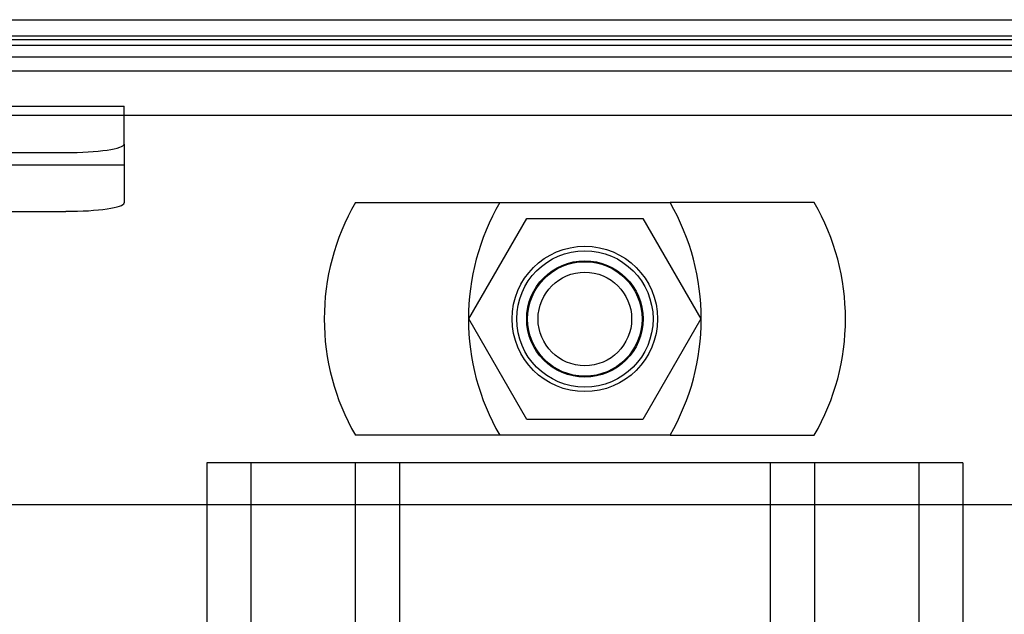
# Model space of a CAD drawing. Header units: inches. Extents: x 1 to 359, y -2 to 239.
# Tile 65 of 99: x 121.63 to 123.75, y 218.61 to 219.89. Entities that reach past the tile are written whole.
import ezdxf
from ezdxf.lldxf.tags import DXFTag

# ---------------------------------------------------------------- set-up
doc = ezdxf.new("R2010")
doc.units = ezdxf.units.IN
doc.header["$MEASUREMENT"] = 0
for name, color, linetype in [('COM42890-3', 7, 'Continuous'), ('COM70098', 7, 'Continuous'), ('COM70739-9', 7, 'Continuous'), ('COM70838', 7, 'Continuous'), ('COM71302-1', 7, 'Continuous'), ('COM71303-1', 7, 'Continuous'), ('Default', 7, 'Continuous'), ('GSK87756', 7, 'Continuous'), ('NTS86070', 7, 'Continuous'), ('SCC180005', 7, 'Continuous')]:
    doc.layers.add(name, color=color, linetype=linetype)
tags = doc.linetypes.add('HIDDEN2', pattern=[0.1875, 0.125, -0.0625]).pattern_tags.tags
tags[6:7] = [DXFTag(74, 4), DXFTag(75, 0), DXFTag(340, '0'), DXFTag(46, 0.0), DXFTag(50, 0.0), DXFTag(44, 0.0), DXFTag(45, 0.0)]
tags[4:5] = [DXFTag(74, 4), DXFTag(75, 0), DXFTag(340, '0'), DXFTag(46, 0.0), DXFTag(50, 0.0), DXFTag(44, 0.0), DXFTag(45, 0.0)]

# ---------------------------------------------------------------- blocks, each defined once
blk = doc.blocks.new('SE3')
at = {"layer": 'COM42890-3', "color": 7, "linetype": 'HIDDEN2'}
for p, q in [((122.1709, 218.9394), (122.0329, 218.9394)), ((122.0329, 218.9394), (122.0329, 196.5644)), ((122.1279, 218.9394), (122.1279, 196.5644)), ((123.5199, 218.9394), (122.1709, 218.9394)), ((122.3519, 218.9394), (122.3519, 196.5644)), ((122.4469, 218.9394), (122.4469, 196.5644)), ((123.2439, 218.9394), (123.2439, 196.5644)), ((123.3389, 218.9394), (123.3389, 196.5644)), ((123.6579, 218.9394), (123.5199, 218.9394)), ((123.5629, 218.9394), (123.5629, 196.5644)), ((123.6579, 218.9394), (123.6579, 196.5644))]:
    blk.add_line(p, q, dxfattribs=at)
at = {"layer": 'COM70098', "color": 7, "linetype": 'Continuous'}
blk.add_line((121.3684, 219.8918), (124.3224, 219.8918), dxfattribs=at)
at = {"layer": 'COM70098', "color": 7, "linetype": 'HIDDEN2'}
blk.add_line((121.0954, 218.8498), (124.5954, 218.8498), dxfattribs=at)
blk.add_circle((122.8454, 219.2488), 0.1562, dxfattribs=at)
at = {"layer": 'COM70739-9', "color": 7, "linetype": 'HIDDEN2'}
for p, q in [((120.9264, 219.8118), (124.7644, 219.8118)), ((120.9264, 219.6868), (124.7644, 219.6868))]:
    blk.add_line(p, q, dxfattribs=at)
at = {"layer": 'COM70838', "color": 7, "linetype": 'HIDDEN2'}
for p, q in [((120.6104, 219.7063), (121.8554, 219.7063)), ((121.8554, 219.6245), (121.8554, 219.7063)), ((121.8554, 219.6245), (121.8554, 219.4982)), ((120.6104, 219.6063), (121.7304, 219.6063)), ((120.4413, 219.58), (121.8554, 219.58)), ((120.6104, 219.48), (121.7304, 219.48))]:
    blk.add_line(p, q, dxfattribs=at)
for centre, major_axis, start_param, end_param in [((121.7304, 219.6245), (-0.125, 0), 1.570796, 3.141593), ((121.7304, 219.4982), (0.125, 0), 4.712389, 6.283185)]:
    blk.add_ellipse(centre, major_axis=major_axis, ratio=0.145455, start_param=start_param, end_param=end_param, dxfattribs=at)
at = {"layer": 'COM71302-1', "color": 7, "linetype": 'Continuous'}
for p, q in [((124.4624, 219.8483), (121.2284, 219.8483)), ((98.9104, 219.7819), (146.7804, 219.7819))]:
    blk.add_line(p, q, dxfattribs=at)
at = {"layer": 'COM71302-1', "color": 7, "linetype": 'HIDDEN2'}
blk.add_line((98.9104, 219.6869), (146.7804, 219.6869), dxfattribs=at)
at = {"layer": 'COM71303-1', "color": 7, "linetype": 'HIDDEN2'}
for p, q in [((121.2284, 219.8571), (124.4624, 219.8571)), ((121.2284, 219.8372), (124.4624, 219.8372))]:
    blk.add_line(p, q, dxfattribs=at)
at = {"layer": 'GSK87756', "color": 7, "linetype": 'HIDDEN2'}
blk.add_circle((122.8454, 219.2488), 0.125, dxfattribs=at)
at = {"layer": 'NTS86070', "color": 7, "linetype": 'HIDDEN2'}
for p, q in [((122.3524, 219.4988), (123.0284, 219.4988)), ((123.3384, 219.4988), (123.0284, 219.4988)), ((123.0284, 218.9988), (122.3524, 218.9988)), ((123.0284, 218.9988), (123.3384, 218.9988))]:
    blk.add_line(p, q, dxfattribs=at)
for radius in [0.1465, 0.125, 0.1005]:
    blk.add_circle((122.8454, 219.2488), radius, dxfattribs=at)
for centre, start, end in [((122.7854, 219.2488), 150, 210), ((123.0954, 219.2488), 150, 210), ((122.5954, 219.2488), 330, 30), ((122.9054, 219.2488), 330, 30)]:
    blk.add_arc(centre, 0.5, start, end, dxfattribs=at)
at = {"layer": 'SCC180005', "color": 7, "linetype": 'HIDDEN2'}
for p, q in [((122.596, 219.2488), (122.7207, 219.4648)), ((122.7207, 219.4648), (122.9701, 219.4648)), ((122.9701, 219.4648), (123.0948, 219.2488)), ((122.7207, 219.0328), (122.596, 219.2488)), ((123.0948, 219.2488), (122.9701, 219.0328)), ((122.9701, 219.0328), (122.7207, 219.0328))]:
    blk.add_line(p, q, dxfattribs=at)
blk.add_circle((122.8454, 219.2488), 0.123, dxfattribs=at)

msp = doc.modelspace()

# ---------------------------------------------------------------- block references
at = {"layer": 'Default'}
msp.add_blockref('SE3', (0, 0), dxfattribs=at)

doc.saveas('drawing.dxf')
